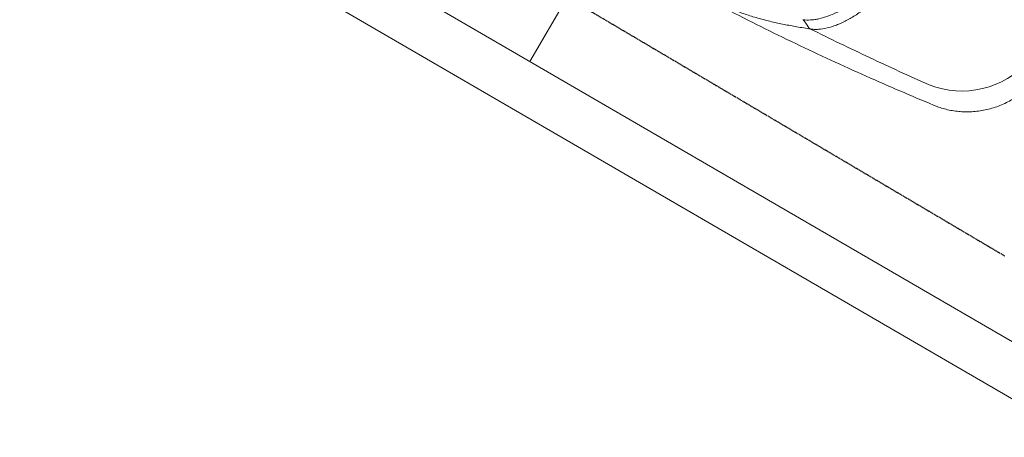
# Model space of a CAD drawing. Header units: millimetres. Extents: x 31882 to 271790, y -35693 to 24917.
# Tile 61 of 256: x 46797 to 47395, y 16203 to 16457. Entities that reach past the tile are written whole.
import ezdxf

# ---------------------------------------------------------------- set-up
doc = ezdxf.new("R2010")
doc.units = ezdxf.units.MM
doc.header["$MEASUREMENT"] = 0
doc.linetypes.add('11aa1PB-bd$0$11aa1PB-af$0$TRATTEGGIATA', pattern=[0.75, 0.5, -0.25])
doc.layers.add('CKD Equipments', color=252, linetype='Continuous', lineweight=0)
doc.layers.add('WALL', color=7, linetype='Continuous', lineweight=40)
doc.layers.add('FAINTEQUIP', color=253, linetype='Continuous')

# ---------------------------------------------------------------- blocks, each defined once
blk = doc.blocks.new('G$C4DC229AB')
at = {"linetype": 'Continuous', "lineweight": 0}
blk.add_line((473.73, 640.57), (473.73, 640.59), dxfattribs=at)
at = {"linetype": 'Continuous', "lineweight": 0, "flags": 128}
blk.add_lwpolyline([(403.61, 586.55), (402.32, 584.33), (401.03, 582.09)], dxfattribs=at)
at = {"linetype": 'Continuous', "lineweight": 0}
blk.add_arc((497.04, 580.16), 53.92, 47.38659, 117.25573, dxfattribs=at)
for points, knots in [([(535.1, 632.52), (535.03, 632.59), (534.06, 633.56), (532, 635.26), (528.93, 637.58), (525.67, 639.65), (522.27, 641.48), (518.62, 643.12), (514.74, 644.51), (510.67, 645.62), (506.58, 646.39), (502.49, 646.83), (498.43, 646.95), (494.42, 646.77), (490.48, 646.3), (486.63, 645.54), (482.89, 644.51), (479.29, 643.22), (476.23, 641.91), (474.42, 640.94), (473.73, 640.56)], [0, 0, 0, 0, 0.0043, 0.062427, 0.120682, 0.179038, 0.237474, 0.295974, 0.360442, 0.424188, 0.487097, 0.549223, 0.610606, 0.671276, 0.731251, 0.79054, 0.849146, 0.907063, 0.964275, 1, 1, 1, 1]), ([(473.74, 640.56), (460.83, 633.52), (434.17, 618.97), (394.62, 595.42), (362.23, 575.25), (343.61, 562.65), (344.71, 563.39)], [0, 0, 0, 0, 0.27832, 0.574596, 0.870871, 1, 1, 1, 1]), ([(404.44, 587.4), (415.64, 594.43), (426.9, 601.34), (449.53, 614.9), (460.91, 621.56), (472.35, 628.09)], [0, 0, 0, 0, 0.5, 0.5, 1, 1, 1, 1]), ([(377.44, 579.16), (378.78, 579.66), (382.5, 581.06), (388.76, 583.04), (396.33, 585.26), (401.74, 586.69), (404.44, 587.4)], [0, 0, 0, 0, 0.157579, 0.438078, 0.719047, 1, 1, 1, 1]), ([(404.41, 587.39), (404.38, 587.38), (404.34, 587.36), (404.25, 587.31), (404.21, 587.28), (404.09, 587.19), (404.01, 587.12), (403.81, 586.9), (403.7, 586.74), (403.61, 586.55)], [0, 0, 0, 0, 0.125, 0.125, 0.25, 0.25, 0.5, 0.5, 1, 1, 1, 1]), ([(404.41, 587.39), (405.15, 587.58), (405.91, 587.72), (407.5, 587.93), (408.31, 588), (410.83, 588.08), (412.59, 587.99), (416.28, 587.51), (418.21, 587.13), (421.22, 586.32), (422.24, 586.01), (424.32, 585.31), (425.37, 584.93), (428.56, 583.65), (430.71, 582.66), (435.03, 580.37), (437.21, 579.08), (439.95, 577.24), (440.49, 576.86), (441.58, 576.08), (442.12, 575.69), (443.74, 574.47), (444.8, 573.63), (446.9, 571.86), (447.93, 570.94), (449.46, 569.5), (449.97, 569.01), (450.73, 568.26), (450.98, 568.01), (451.47, 567.49), (451.72, 567.24), (451.97, 566.97)], [0, 0, 0, 0, 0.0625, 0.0625, 0.125, 0.125, 0.25, 0.25, 0.375, 0.375, 0.4375, 0.4375, 0.5, 0.5, 0.625, 0.625, 0.75, 0.75, 0.78125, 0.78125, 0.8125, 0.8125, 0.875, 0.875, 0.9375, 0.9375, 0.96875, 0.96875, 0.984375, 0.984375, 1, 1, 1, 1]), ([(225.13, 470.06), (226.49, 471.59), (230.02, 475.52), (235.54, 481.34), (241.81, 487.63), (248.07, 493.51), (254.38, 499.03), (259.79, 503.41), (264.17, 506.74), (267.65, 509.28), (271.55, 512.05), (275.84, 515.05), (280.56, 518.33), (285.43, 521.72), (290.54, 525.31), (295.91, 529.09), (301.72, 533.22), (307.72, 537.5), (313.51, 541.67), (318.38, 545.18), (322.46, 548.12), (325.86, 550.57), (329.07, 552.86), (332.59, 555.34), (336.28, 557.9), (340.05, 560.44), (343.51, 562.67), (347.8, 565.28), (353.01, 568.2), (359.68, 571.59), (366.91, 574.96), (372.87, 577.5), (376.4, 578.78), (377.44, 579.16)], [0, 0, 0, 0, 0.033599, 0.086704, 0.14001, 0.193319, 0.246393, 0.299468, 0.326258, 0.353125, 0.379834, 0.406408, 0.428618, 0.451478, 0.47167, 0.492329, 0.516002, 0.540379, 0.564065, 0.588402, 0.605742, 0.623087, 0.640895, 0.658706, 0.685242, 0.711788, 0.738802, 0.765824, 0.81871, 0.871587, 0.924587, 0.977588, 1, 1, 1, 1]), ([(446.02, 562.72), (444.14, 564.66), (442.18, 566.44), (439.65, 568.5), (439.15, 568.9), (438.12, 569.69), (437.61, 570.07), (436.06, 571.19), (435.02, 571.9), (431.92, 573.9), (429.85, 575.09), (426.75, 576.65), (425.72, 577.14), (423.65, 578.05), (422.63, 578.47), (419.58, 579.62), (417.61, 580.24), (413.78, 581.2), (411.93, 581.54), (409.69, 581.8), (409.25, 581.84), (408.38, 581.91), (407.94, 581.94), (406.67, 581.99), (405.84, 581.99), (403.42, 581.88), (401.9, 581.67), (400.47, 581.32)], [0, 0, 0, 0, 0.125, 0.125, 0.15625, 0.15625, 0.1875, 0.1875, 0.25, 0.25, 0.375, 0.375, 0.4375, 0.4375, 0.5, 0.5, 0.625, 0.625, 0.75, 0.75, 0.78125, 0.78125, 0.8125, 0.8125, 0.875, 0.875, 1, 1, 1, 1])]:
    blk.add_open_spline(points, degree=3, knots=knots, dxfattribs=at)
for points in [[(403.61, 586.55), (403.61, 586.55), (403.61, 586.55), (403.61, 586.55)], [(404.44, 587.4), (404.43, 587.4), (404.42, 587.4), (404.41, 587.39)], [(400.47, 581.32), (400.72, 581.51), (400.91, 581.78), (401.03, 582.09)]]:
    blk.add_open_spline(points, degree=3, dxfattribs=at)
at = {"layer": 'FAINTEQUIP', "color": 4, "linetype": '11aa1PB-bd$0$11aa1PB-af$0$TRATTEGGIATA'}
blk.add_line((0, 362.6, 0.04), (507.64, 735.7, 0.04), dxfattribs=at)

msp = doc.modelspace()

# ---------------------------------------------------------------- linework, layer by layer
at = {"layer": 'CKD Equipments'}
msp.add_line((47698.7, 17448.08), (47107.39, 16431.25), dxfattribs=at)
for points in [[(46871.76, 16766.02), (47377.13, 17635.08), (48020.27, 17261.08), (47413.79, 16218.17), (46770.66, 16592.17)], [(46811.89, 16603.08), (47388.04, 17593.84), (47979.03, 17250.17), (47402.88, 16259.41)]]:
    msp.add_lwpolyline(points, close=True, dxfattribs=at)
at = {"layer": 'WALL', "color": 2}
for radius, start, end in [(7777.08, 141.708854, 166.516628), (7626.25, 141.773277, 166.244763)]:
    msp.add_arc((53610.3, 13297.99), radius, start, end, dxfattribs=at)

# ---------------------------------------------------------------- block references
at = {"layer": 'CKD Equipments', "ltscale": 0.25, "xscale": -1.005552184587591, "yscale": 1.005552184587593, "zscale": 1.005552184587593, "rotation": 185.7069320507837}
msp.add_blockref('G$C4DC229AB', (46814.34, 16998.28, -57283.63), dxfattribs=at)

doc.saveas('drawing.dxf')
